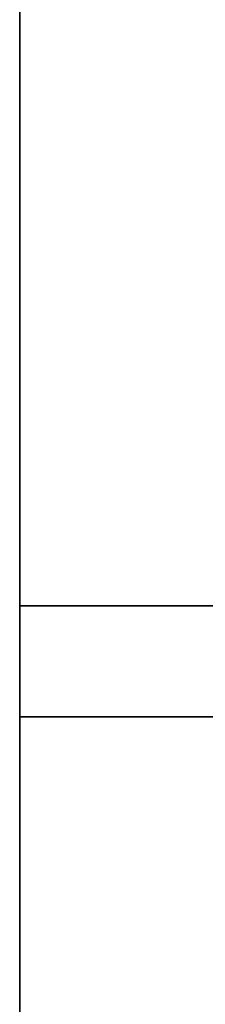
# Model space of a CAD drawing. Extents: x -1299 to -1246.9, y 2743.7 to 2747.9.
# Tile 165 of 256: x -1265.0462 to -1265.0328, y 2744.7097 to 2744.7807. Entities that reach past the tile are written whole.
import ezdxf

# ---------------------------------------------------------------- set-up
doc = ezdxf.new("R2010")
doc.units = 0
doc.header["$LTSCALE"] = 150
doc.header["$MEASUREMENT"] = 0
doc.layers.add('3DFACE_SHAPE', color=7, linetype='CONTINUOUS')

msp = doc.modelspace()

# ---------------------------------------------------------------- linework, layer by layer
at = {"layer": '3DFACE_SHAPE', "color": 13}
for points, invisible_edges in [([(-1265.046219, 2744.936449, 1.242664), (-1265.046219, 2743.746281, 2.432832), (-1264.944219, 2744.936449, 1.242664)], 2), ([(-1265.046219, 2743.746281, 2.432832), (-1264.944219, 2743.746281, 2.432832), (-1264.944219, 2744.936449, 1.242664)], 12), ([(-1265.046219, 2743.746281, 2.432832), (-1265.046219, 2744.936449, 1.242664), (-1265.046219, 2743.746281, 2.421518)], 2), ([(-1265.046219, 2744.936449, 1.242664), (-1265.046219, 2744.936449, 1.23135), (-1265.046219, 2743.746281, 2.421518)], 12), ([(-1265.046219, 2743.746281, 2.421518), (-1265.046219, 2744.936449, 1.23135), (-1264.998319, 2743.746281, 2.421518)], 2), ([(-1265.046219, 2744.936449, 1.23135), (-1264.998319, 2744.936449, 1.23135), (-1264.998319, 2743.746281, 2.421518)], 12), ([(-1264.998319, 2743.746281, 2.152818), (-1264.998319, 2744.936449, 0.96265), (-1265.046219, 2743.746281, 2.152818)], 2), ([(-1264.998319, 2744.936449, 0.96265), (-1265.046219, 2744.936449, 0.96265), (-1265.046219, 2743.746281, 2.152818)], 12), ([(-1265.046219, 2743.746281, 2.152818), (-1265.046219, 2744.936449, 0.96265), (-1265.046219, 2743.746281, 2.141504)], 2), ([(-1265.046219, 2744.936449, 0.96265), (-1265.046219, 2744.936449, 0.951336), (-1265.046219, 2743.746281, 2.141504)], 12), ([(-1265.046219, 2743.746281, 2.141504), (-1265.046219, 2744.936449, 0.951336), (-1264.944219, 2743.746281, 2.141504)], 2), ([(-1265.046219, 2744.936449, 0.951336), (-1264.944219, 2744.936449, 0.951336), (-1264.944219, 2743.746281, 2.141504)], 12), ([(-1264.998319, 2744.738449, 1.149775), (-1264.998319, 2744.738449, -2.8), (-1265.046219, 2744.738449, 1.149775)], 2), ([(-1264.998319, 2744.738449, -2.8), (-1265.046219, 2744.738449, -2.8), (-1265.046219, 2744.738449, 1.149775)], 12), ([(-1265.046219, 2744.738449, 1.149775), (-1265.046219, 2744.738449, -2.8), (-1265.046219, 2744.730449, 1.157336)], 2), ([(-1265.046219, 2744.738449, -2.8), (-1265.046219, 2744.730449, -2.8), (-1265.046219, 2744.730449, 1.157336)], 12), ([(-1265.046219, 2744.738449, -2.8), (-1264.998319, 2744.738449, -2.8), (-1265.046219, 2744.730449, -2.8)], 2), ([(-1264.998319, 2744.738449, -2.8), (-1264.992119, 2744.738449, -2.8), (-1265.046219, 2744.730449, -2.8)], 15), ([(-1265.046219, 2744.730449, -2.8), (-1264.992119, 2744.738449, -2.8), (-1264.944219, 2744.730449, -2.8)], 3), ([(-1264.944219, 2744.730449, 1.157336), (-1264.998319, 2744.738449, 1.149775), (-1265.046219, 2744.730449, 1.157336)], 3), ([(-1264.998319, 2744.738449, 1.149775), (-1265.046219, 2744.738449, 1.149775), (-1265.046219, 2744.730449, 1.157336)], 12), ([(-1265.046219, 2744.730449, 1.157336), (-1265.046219, 2744.730449, -2.8), (-1264.944219, 2744.730449, 1.157336)], 2), ([(-1265.046219, 2744.730449, -2.8), (-1264.944219, 2744.730449, -2.8), (-1264.944219, 2744.730449, 1.157336)], 12)]:
    msp.add_3dface(points, dxfattribs=dict(at, invisible_edges=invisible_edges))

doc.saveas('drawing.dxf')
